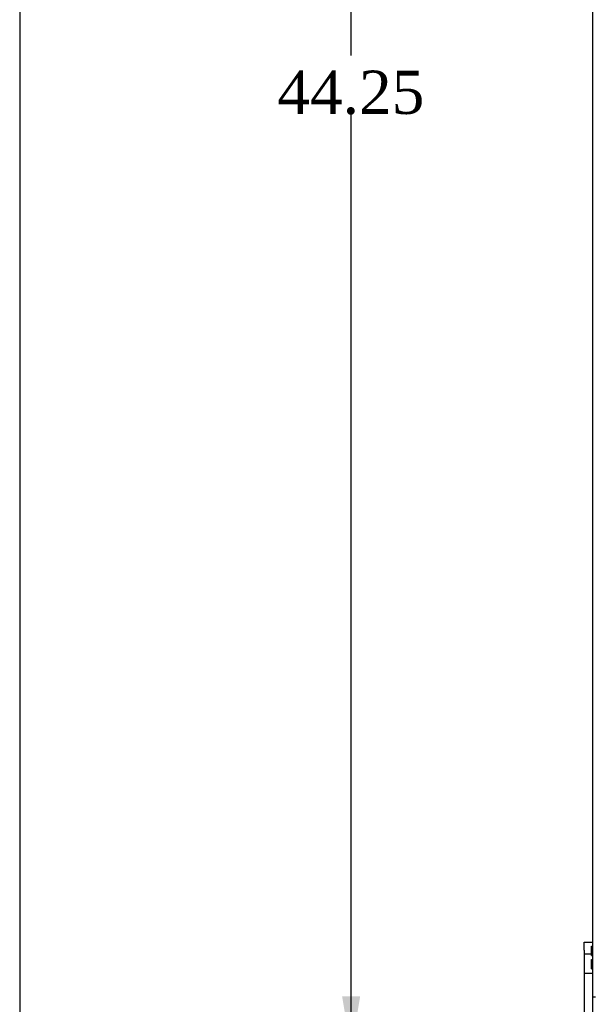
# Model space of a CAD drawing. Header units: inches. Extents: x 1 to 240, y -1 to 159.
# Tile 16 of 108: x 1 to 14, y 65 to 88. Entities that reach past the tile are written whole.
import ezdxf
from ezdxf.enums import TextEntityAlignment as Align
from ezdxf.lldxf.tags import DXFTag

# ---------------------------------------------------------------- set-up
doc = ezdxf.new("R2010")
doc.units = ezdxf.units.IN
doc.header["$MEASUREMENT"] = 0
for name, color, linetype in [('COM43544', 7, 'Continuous'), ('Default', 7, 'Continuous'), ('FET07710', 7, 'Continuous')]:
    doc.layers.add(name, color=color, linetype=linetype)
doc.styles.add('SEACAD_Times_New_Roman', font='times.ttf')
tags = doc.linetypes.add('HIDDEN2', pattern=[0.1875, 0.125, -0.0625]).pattern_tags.tags
tags[6:7] = [DXFTag(74, 4), DXFTag(75, 0), DXFTag(340, '0'), DXFTag(46, 0.0), DXFTag(50, 0.0), DXFTag(44, 0.0), DXFTag(45, 0.0)]
tags[4:5] = [DXFTag(74, 4), DXFTag(75, 0), DXFTag(340, '0'), DXFTag(46, 0.0), DXFTag(50, 0.0), DXFTag(44, 0.0), DXFTag(45, 0.0)]
doc.dimstyles.new('HAMMOND_(STH_-_240x160)', dxfattribs={"dimtxt": 1, "dimasz": 1.25, "dimexe": 0.5, "dimexo": 0.5, "dimgap": 0.25, "dimtad": 0, "dimtih": 1, "dimtoh": 1, "dimzin": 0, "dimdsep": 46, "dimtxsty": 'SEACAD_Times_New_Roman', "dimblk1": '_SE_FILLED', "dimblk2": '_SE_FILLED', "dimsah": 1, "dimcen": 0.5, "dimadec": 0, "dimazin": 0, "dimtfac": 0.8, "dimtofl": 0, "dimtmove": 0, "dimatfit": 3, "dimfxl": 1, "dimtolj": 1, "dimtzin": 0, "dimarcsym": 0})

# ---------------------------------------------------------------- blocks, each defined once
blk = doc.blocks.new('SE5')
at = {"layer": 'COM43544', "color": 7, "linetype": 'Continuous'}
blk.add_line((14.193, 106.93), (14.193, 65.146), dxfattribs=at)
at = {"layer": 'COM43544', "color": 7, "linetype": 'HIDDEN2'}
blk.add_line((14.265, 65.146), (14.193, 65.146), dxfattribs=at)
at = {"layer": 'FET07710', "color": 7, "linetype": 'Continuous'}
for p, q in [((14.006, 66.226), (14.006, 66.413)), ((14.006, 66.413), (14.193, 66.413)), ((14.006, 66.226), (14.006, 64.101)), ((14.193, 65.146), (14.193, 64.101))]:
    blk.add_line(p, q, dxfattribs=at)
at = {"layer": 'FET07710', "color": 7, "linetype": 'HIDDEN2'}
for p, q in [((14.173, 66.32), (14.193, 66.32)), ((14.173, 66.108), (14.173, 66.32)), ((14.173, 66.243), (14.193, 66.243)), ((14.173, 66.214), (14.193, 66.214)), ((14.193, 66.132), (14.006, 66.132)), ((14.173, 66.108), (14.193, 66.108)), ((14.173, 66.011), (14.193, 66.011)), ((14.173, 65.798), (14.173, 66.011)), ((14.173, 65.905), (14.193, 65.905)), ((14.173, 65.876), (14.193, 65.876)), ((14.173, 65.798), (14.193, 65.798)), ((14.006, 65.694), (14.193, 65.694))]:
    blk.add_line(p, q, dxfattribs=at)
blk = doc.blocks.new('DMBLK3297')
at = {"layer": 'Default', "linetype": 'Continuous'}
for points in [[(8.411, 106.913), (8.828, 106.913), (8.619, 108.163)], [(8.411, 65.163), (8.619, 63.913), (8.828, 65.163)]]:
    blk.add_hatch(color=7, dxfattribs=at).paths.add_polyline_path(points)
at = {"layer": 'Default', "color": 7, "linetype": 'Continuous'}
for p, q in [((13.506, 108.163), (8.119, 108.163)), ((8.619, 86.888), (8.619, 108.163)), ((8.619, 63.913), (8.619, 85.538)), ((13.599, 63.913), (8.119, 63.913))]:
    blk.add_line(p, q, dxfattribs=at)
at = {"layer": 'Default', "color": 7, "linetype": 'Continuous', "style": 'SEACAD_Times_New_Roman'}
blk.add_text('44.25', height=1, dxfattribs=at).set_placement((6.913, 86.538), align=Align.TOP_LEFT)
blk = doc.blocks.new('_SE_FILLED')
at = {"color": 0}
blk.add_line((0, 0), (-1, 0), dxfattribs=at)
blk.add_solid([(0, 0), (-1, -0.1665), (-1, 0.1665), (0, 0)], dxfattribs=at)
blk = doc.blocks.new('BORDER')
at = {"layer": 'Default', "color": 7, "linetype": 'Continuous'}
blk.add_line((-41.86, 27.86), (-41.86, 0), dxfattribs=at)

msp = doc.modelspace()

# ---------------------------------------------------------------- block references
at = {"layer": 'Default', "color": 7, "xscale": 5.7, "yscale": 5.7, "zscale": 5.7}
msp.add_blockref('BORDER', (239.562, 0.401), dxfattribs=at)
at = {"layer": 'Default'}
msp.add_blockref('SE5', (0, 0), dxfattribs=at)

# ---------------------------------------------------------------- dimensions: what is measured, and where the dimension line sits
at = {"layer": 'Default', "color": 7, "linetype": 'Continuous'}
dim = msp.add_linear_dim(base=(8.619, 63.913), p1=(14.099, 63.913), p2=(14.193, 108.163), angle=89.8789, text='\\A1;<>', dimstyle='HAMMOND_(STH_-_240x160)', dxfattribs=at)
dim.commit()
dim.dimension.update_dxf_attribs({"geometry": 'DMBLK3297', "text_midpoint": (8.619, 86.038), "dimtype": 161})

doc.saveas('drawing.dxf')
